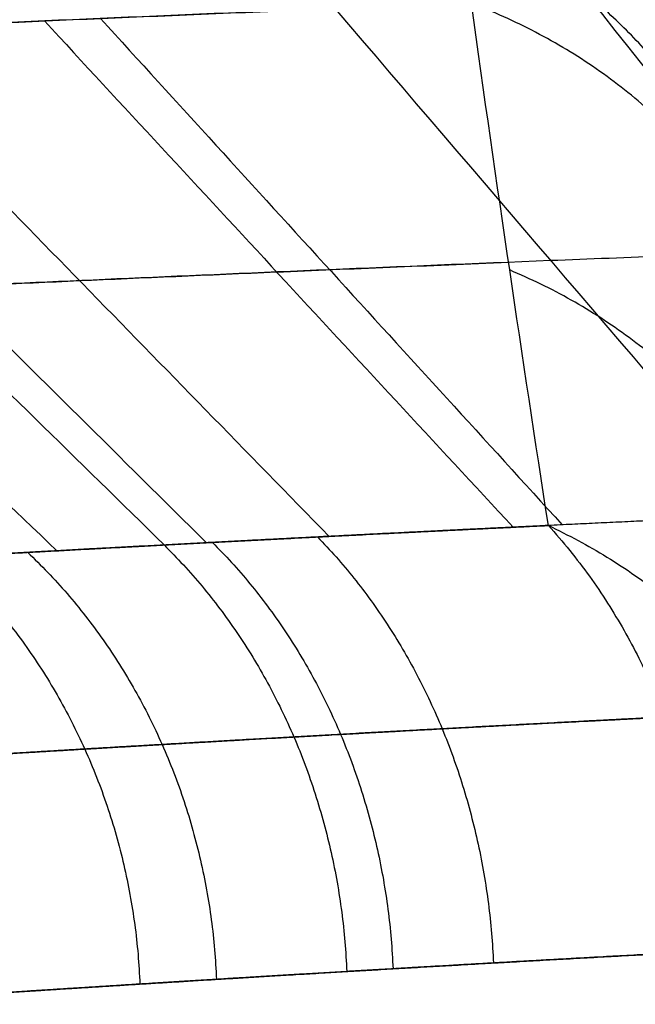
# Model space of a CAD drawing. Header units: millimetres. Extents: x -305 to 305, y -150 to 0.
# Tile 6 of 30: x -32 to -27, y -114 to -105. Entities that reach past the tile are written whole.
import ezdxf

# ---------------------------------------------------------------- set-up
doc = ezdxf.new("R2010")
doc.units = ezdxf.units.MM
doc.header["$MEASUREMENT"] = 0
doc.layers.add('Default', color=7, linetype='Continuous', true_color=0x000000)

msp = doc.modelspace()

# ---------------------------------------------------------------- linework, layer by layer
at = {"layer": 'Default'}
for points, weights in [([(-30.65915000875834, -101.8133038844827, -59.66026314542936), (-26.12632501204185, -101.8591440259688, -59.70332549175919), (-25.73309781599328, -106.3537514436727, -60.14415955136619)], [1, 0.7408386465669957, 1.000000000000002]), ([(-25.54254652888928, -108.5317626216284, -31.22187869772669), (-25.93621566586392, -104.0321203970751, -30.98427281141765), (-30.45886398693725, -103.9747947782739, -30.96053330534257)], [0.9999998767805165, 0.7415900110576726, 0.9999999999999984]), ([(-25.54254652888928, -108.5317626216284, -31.22187869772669), (-25.74797484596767, -106.1837152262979, -29.6094014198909), (-28.30278148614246, -105.2051989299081, -28.79019840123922)], [0.9999999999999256, 0.8683432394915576, 0.9999999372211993]), ([(-25.3450321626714, -110.7893621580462, -27.82670809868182), (-25.54662786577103, -108.4851127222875, -26.32429558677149), (-27.97836067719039, -107.4592644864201, -25.52296328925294)], [1.000000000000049, 0.8756082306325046, 1.000000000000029]), ([(-27.65121165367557, -109.6196964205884, -22.22364615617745), (-25.3532718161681, -110.6951990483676, -22.99526529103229), (-25.15567109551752, -112.9537690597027, -24.37092666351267)], [0.9999999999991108, 0.8834331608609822, 0.9999999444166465]), ([(-30.90252758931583, -109.7843641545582, 17.43196763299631), (-29.44955331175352, -111.2109007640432, 16.65068838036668), (-29.35600998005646, -113.3898165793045, 16.66135304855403)], [1.000000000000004, 0.916597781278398, 1.00000000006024]), ([(-30.49345306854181, -109.7627277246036, -18.13674456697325), (-29.05957413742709, -111.1891214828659, -17.32380991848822), (-28.96509238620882, -113.3668377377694, -17.33359752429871)], [1.000000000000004, 0.9166758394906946, 1.000000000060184]), ([(-29.60394814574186, -109.7165631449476, 19.55242330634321), (-28.21158361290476, -111.1426552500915, 18.67591764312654), (-28.11532049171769, -113.3178231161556, 18.68353527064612)], [1.000000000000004, 0.9168421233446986, 1.000000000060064]), ([(-32.05612924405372, -109.8468839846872, 15.21124939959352), (-30.54935201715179, -111.2738427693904, 14.52960523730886), (-30.458984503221, -113.456251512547, 14.54199632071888)], [1.000000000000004, 0.9163716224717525, 1.000000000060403]), ([(-32.73327928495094, -109.8845471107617, -13.69646998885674), (-31.19493220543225, -111.3117654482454, -13.08275787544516), (-31.1067608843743, -113.4962946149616, -13.09558815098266)], [1.000000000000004, 0.9162350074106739, 1.000000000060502])]:
    msp.add_rational_spline(points, weights, degree=2, dxfattribs=at)
for points, knots in [([(-28.30278148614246, -105.2051989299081, -28.79019840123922), (-29.72315616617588, -105.2603210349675, -27.40775129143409), (-31.04157496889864, -105.3154782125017, -25.92187153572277), (-32.55709535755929, -105.382153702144, -23.93252058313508), (-32.85411258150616, -105.3954050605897, -23.52713611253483), (-33.43073169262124, -105.4214486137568, -22.70846108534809), (-33.71057410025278, -105.434247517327, -22.29496656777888), (-34.52491372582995, -105.4719086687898, -21.04231537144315), (-35.03435064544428, -105.4960329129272, -20.19094577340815), (-36.46397594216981, -105.5649683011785, -17.58902554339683), (-37.28634211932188, -105.6063258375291, -15.79054345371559), (-38.32118656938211, -105.6594854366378, -12.99527081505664), (-38.63396325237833, -105.6757532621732, -12.04407479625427), (-39.18623783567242, -105.7047945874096, -10.12299546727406), (-39.42540687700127, -105.7174783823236, -9.15643306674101), (-40.0317383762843, -105.7499065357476, -6.24934980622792), (-40.29115019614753, -105.7640196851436, -4.290558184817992), (-40.46255724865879, -105.7733450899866, -1.327999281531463), (-40.48329956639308, -105.774479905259, -0.3358313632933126), (-40.45045563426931, -105.7726834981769, 1.657776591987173), (-40.3963545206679, -105.769733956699, 2.660008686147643), (-40.12468282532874, -105.7550048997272, 5.631064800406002), (-39.79871104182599, -105.7373151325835, 7.580496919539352), (-38.86291044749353, -105.6876554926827, 11.41855964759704), (-38.25156677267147, -105.6555938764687, 13.31080416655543), (-36.73780122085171, -105.5787608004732, 17.01813753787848), (-35.85185619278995, -105.5348974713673, 18.79375686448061), (-33.83085858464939, -105.439206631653, 22.19631488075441), (-32.69623738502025, -105.3874125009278, 23.82203980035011), (-30.80383590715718, -105.3061077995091, 26.14394188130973), (-30.1386975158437, -105.2783341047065, 26.90060858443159), (-28.76423853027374, -105.2229162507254, 28.35132215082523), (-28.05331615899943, -105.1951889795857, 29.04782440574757), (-25.85046288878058, -105.1126090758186, 31.05270497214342), (-24.28913604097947, -105.0583127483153, 32.27684889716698), (-21.80593467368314, -104.9807920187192, 33.94307744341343), (-20.95476909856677, -104.9555968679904, 34.4699754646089), (-19.20408374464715, -104.9069969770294, 35.46494704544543), (-18.3128606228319, -104.8838208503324, 35.92826110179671), (-15.60570211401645, -104.8185642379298, 37.21129422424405), (-13.74913530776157, -104.780449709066, 37.92876484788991), (-10.89068163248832, -104.7333972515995, 38.79875432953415), (-9.92530639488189, -104.7193964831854, 39.05422484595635), (-8.457443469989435, -104.7011308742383, 39.38508465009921), (-7.96474283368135, -104.6955682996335, 39.48663961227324), (-6.974393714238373, -104.6852719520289, 39.67162356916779), (-6.476109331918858, -104.6805227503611, 39.75513614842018), (-3.987090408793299, -104.6597695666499, 40.12486545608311), (-1.995524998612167, -104.6514750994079, 40.27058392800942), (-4.350745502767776e-06, -104.6514754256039, 40.27058587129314)], [-0.1960705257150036, -0.1960705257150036, -0.1960705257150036, -0.1960705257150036, -0.190045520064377, -0.190045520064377, -0.188539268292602, -0.188539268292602, -0.1870330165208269, -0.1870330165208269, -0.1840205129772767, -0.1840205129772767, -0.1779955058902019, -0.1779955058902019, -0.1749830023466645, -0.1749830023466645, -0.1719704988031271, -0.1719704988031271, -0.1659454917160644, -0.1659454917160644, -0.162932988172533, -0.162932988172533, -0.1599204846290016, -0.1599204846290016, -0.1538954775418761, -0.1538954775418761, -0.1478704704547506, -0.1478704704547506, -0.1418500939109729, -0.1418500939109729, -0.1358297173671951, -0.1358297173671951, -0.1328172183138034, -0.1328172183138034, -0.1298047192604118, -0.1298047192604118, -0.1237797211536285, -0.1237797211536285, -0.1207672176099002, -0.1207672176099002, -0.1177547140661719, -0.1177547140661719, -0.1117297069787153, -0.1117297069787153, -0.1087172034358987, -0.1087172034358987, -0.1072109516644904, -0.1072109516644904, -0.1057046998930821, -0.1057046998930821, -0.09967969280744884, -0.09967969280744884, -0.09967969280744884, -0.09967969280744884]), ([(-4.354139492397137e-06, -106.8266013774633, 37.83121142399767), (-0.9296176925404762, -106.8266013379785, 37.83121086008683), (-1.861577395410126, -106.8285069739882, 37.79734143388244), (-2.794568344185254, -106.8323291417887, 37.72898539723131), (-3.261063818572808, -106.834240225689, 37.69480737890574), (-3.728156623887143, -106.8366341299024, 37.65201485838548), (-4.195905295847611, -106.8395115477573, 37.60038630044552), (-4.663653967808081, -106.8423889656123, 37.54875774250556), (-5.13193666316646, -106.8457546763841, 37.48828315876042), (-5.59575601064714, -106.8495579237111, 37.41968240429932), (-6.059575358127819, -106.853361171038, 37.35108164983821), (-6.521896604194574, -106.8576282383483, 37.27404878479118), (-6.982481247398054, -106.8623393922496, 37.18850009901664), (-7.443065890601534, -106.8670505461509, 37.1029514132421), (-7.899274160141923, -106.8721761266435, 37.00942338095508), (-8.353682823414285, -106.8777366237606, 36.90769928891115), (-9.262500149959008, -106.8888576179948, 36.70425110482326), (-10.16297664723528, -106.9016924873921, 36.46789135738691), (-11.05388245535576, -106.9160890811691, 36.19880542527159), (-12.83569407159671, -106.944882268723, 35.66063356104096), (-14.57678216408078, -106.9798997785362, 34.99381416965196), (-16.28266932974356, -107.0203508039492, 34.19019044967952), (-17.13561291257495, -107.0405763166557, 33.78837858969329), (-17.97490642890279, -107.0620502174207, 33.35406605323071), (-18.79135280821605, -107.0843382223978, 32.89266320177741), (-19.60779918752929, -107.106626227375, 32.4312603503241), (-20.40443946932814, -107.1297947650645, 31.94125415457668), (-21.18093010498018, -107.1536230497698, 31.4234573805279), (-22.73391137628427, -107.2012796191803, 30.38786383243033), (-24.20929410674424, -107.2516552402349, 29.2396031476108), (-25.60359092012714, -107.3030776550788, 27.97700992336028), (-26.30073932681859, -107.3287888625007, 27.34571331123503), (-26.97993039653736, -107.3548547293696, 26.68314196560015), (-27.63222947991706, -107.3807397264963, 25.9970658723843), (-28.28452856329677, -107.4066247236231, 25.31098977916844), (-28.90779719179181, -107.4322327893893, 24.60397617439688), (-29.50217908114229, -107.4573382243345, 23.87717171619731), (-30.69094285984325, -107.5075490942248, 22.42356279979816), (-31.76790990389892, -107.5559016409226, 20.88682625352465), (-32.72973987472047, -107.600715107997, 19.26978493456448), (-33.21065486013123, -107.6231218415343, 18.4612642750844), (-33.66273005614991, -107.6446553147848, 17.63278167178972), (-34.08556873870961, -107.6651181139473, 16.78265777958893), (-34.50840742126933, -107.6855809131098, 15.93253388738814), (-34.90122768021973, -107.7049532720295, 15.06153948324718), (-35.25728124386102, -107.7227334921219, 14.18545409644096), (-35.96938837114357, -107.7582939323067, 12.43328332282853), (-36.54559945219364, -107.788047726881, 10.63957523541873), (-36.98607648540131, -107.8110434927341, 8.80841283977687), (-37.20631500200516, -107.8225413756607, 7.892831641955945), (-37.39245520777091, -107.832351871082, 6.968480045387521), (-37.54418618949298, -107.8403847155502, 6.033839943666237), (-37.69591717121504, -107.8484175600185, 5.099199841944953), (-37.81325093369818, -107.8546674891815, 4.151971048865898), (-37.89431999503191, -107.8589959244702, 3.202292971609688), (-38.05645811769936, -107.8676527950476, 1.302936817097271), (-38.07328495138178, -107.8685635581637, -0.5877924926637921), (-37.94980845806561, -107.8619611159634, -2.467577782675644), (-37.82633196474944, -107.8553586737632, -4.347363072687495), (-37.56327724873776, -107.8413009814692, -6.214193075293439), (-37.15507999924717, -107.8198829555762, -8.073510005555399), (-36.95098137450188, -107.8091739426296, -9.00316847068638), (-36.71155479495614, -107.7967144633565, -9.925692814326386), (-36.43825759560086, -107.7826378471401, -10.83553344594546), (-36.30160899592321, -107.7755995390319, -11.290453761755), (-36.15745013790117, -107.7682066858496, -11.73917063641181), (-36.00486305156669, -107.7604356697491, -12.18549932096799), (-35.8522759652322, -107.7526646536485, -12.63182800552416), (-35.69149419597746, -107.7445238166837, -13.07480815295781), (-35.5226304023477, -107.7360323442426, -13.51423898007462), (-34.84717522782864, -107.7020664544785, -15.27196228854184), (-34.04398600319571, -107.6625287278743, -16.97102395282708), (-33.11214878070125, -107.6186334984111, -18.61193944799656), (-32.64623016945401, -107.5966858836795, -19.43239719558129), (-32.14768181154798, -107.5736359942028, -20.23869351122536), (-31.61729368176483, -107.5497133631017, -21.02799884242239), (-31.08690555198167, -107.5257907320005, -21.81730417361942), (-30.53074847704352, -107.5012789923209, -22.58083485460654), (-29.94935176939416, -107.4763646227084, -23.31976062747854), (-29.32453361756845, -107.4495895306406, -24.11387285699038), (-28.67060522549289, -107.4223587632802, -24.87993926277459), (-27.98772649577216, -107.394928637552, -25.6181879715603)], [-6.422559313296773e-14, -6.422559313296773e-14, -6.422559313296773e-14, -6.422559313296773e-14, 3.011844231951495, 3.011844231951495, 3.011844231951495, 4.517766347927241, 4.517766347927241, 4.517766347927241, 6.023688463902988, 6.023688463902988, 6.023688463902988, 7.529610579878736, 7.529610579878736, 7.529610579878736, 9.035532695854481, 9.035532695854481, 9.035532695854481, 12.04737692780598, 12.04737692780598, 12.04737692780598, 18.07106539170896, 18.07106539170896, 18.07106539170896, 21.08290962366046, 21.08290962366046, 21.08290962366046, 24.09475385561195, 24.09475385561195, 24.09475385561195, 30.11844231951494, 30.11844231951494, 30.11844231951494, 33.13028655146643, 33.13028655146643, 33.13028655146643, 36.14213078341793, 36.14213078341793, 36.14213078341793, 42.16581924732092, 42.16581924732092, 42.16581924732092, 45.17766347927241, 45.17766347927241, 45.17766347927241, 48.1895077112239, 48.1895077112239, 48.1895077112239, 54.2131961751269, 54.2131961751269, 54.2131961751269, 57.2250404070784, 57.2250404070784, 57.2250404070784, 60.2368846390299, 60.2368846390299, 60.2368846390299, 66.26057310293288, 66.26057310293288, 66.26057310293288, 72.28426156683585, 72.28426156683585, 72.28426156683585, 75.29610579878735, 75.29610579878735, 75.29610579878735, 76.8020279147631, 76.8020279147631, 76.8020279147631, 78.30795003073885, 78.30795003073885, 78.30795003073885, 84.33163849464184, 84.33163849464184, 84.33163849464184, 87.34348272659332, 87.34348272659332, 87.34348272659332, 90.35532695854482, 90.35532695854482, 90.35532695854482, 93.59210990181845, 93.59210990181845, 93.59210990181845, 93.59210990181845]), ([(-27.65121165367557, -109.6196964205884, -22.22364615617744), (-27.52583543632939, -109.7570484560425, -22.12762550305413), (-27.41016698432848, -109.9007880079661, -22.03968984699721), (-27.19711220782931, -110.1975655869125, -21.87889541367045), (-27.09926026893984, -110.3514827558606, -21.80568982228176), (-26.92292119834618, -110.6617953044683, -21.67508780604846), (-26.84445682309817, -110.8179810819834, -21.61765523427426), (-26.70455418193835, -111.1302781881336, -21.51643213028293), (-26.64281304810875, -111.2870635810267, -21.47248501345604), (-26.53520709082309, -111.5964465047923, -21.39727134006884), (-26.48899878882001, -111.7498625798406, -21.36573453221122), (-26.41006285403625, -112.0519710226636, -21.31339280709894), (-26.37721214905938, -112.201056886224, -21.29245767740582), (-26.3228940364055, -112.4960545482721, -21.25970893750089), (-26.30145927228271, -112.641775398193, -21.24789341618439), (-26.26883532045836, -112.9303641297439, -21.23240079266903), (-26.25764556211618, -113.073243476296, -21.22871909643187), (-26.2511863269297, -113.2150502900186, -21.22883106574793)], [0, 0, 0, 0, 0.5132052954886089, 0.5132052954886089, 1.026588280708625, 1.026588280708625, 1.541487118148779, 1.541487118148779, 2.054131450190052, 2.054131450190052, 2.566094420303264, 2.566094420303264, 3.077717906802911, 3.077717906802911, 3.588028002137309, 3.588028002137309, 4.098271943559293, 4.098271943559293, 4.098271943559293, 4.098271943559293])]:
    msp.add_open_spline(points, degree=3, knots=knots, dxfattribs=at)
for points in [[(-27.65121165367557, -109.6196964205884, -22.22364615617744), (-27.8696672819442, -108.2156621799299, -24.43576685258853), (-28.08796716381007, -106.7340851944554, -26.62085590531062), (-28.30278148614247, -105.2051989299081, -28.79019840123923)], [(-27.30026855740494, -105.1669586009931, 29.73318400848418), (-26.16636483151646, -106.5949875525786, 28.55886013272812), (-25.03184340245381, -108.0229889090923, 27.3850949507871), (-23.89632399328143, -109.4509424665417, 26.21222851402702)], [(-29.4553105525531, -105.2508044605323, 27.62186877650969), (-28.23383054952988, -106.6782625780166, 26.53262597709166), (-27.01177608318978, -108.1056930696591, 25.44398664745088), (-25.78879480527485, -109.5330757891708, 24.35631674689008)], [(-31.91468302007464, -105.3539602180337, -24.76946925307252), (-30.59380311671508, -106.7807165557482, -23.79458698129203), (-29.27242336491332, -108.2074469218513, -22.82033918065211), (-27.9502385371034, -109.6341324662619, -21.84710892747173)], [(-31.44022608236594, -105.3334476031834, 25.36311679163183), (-30.13849576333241, -106.7603275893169, 24.36448983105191), (-28.83624904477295, -108.1871811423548, 23.3664934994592), (-27.53317032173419, -109.6139890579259, 22.36950887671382)], [(-33.68349998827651, -105.4330519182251, -22.32990797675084), (-32.29155634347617, -106.8592375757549, -21.45235620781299), (-30.8991843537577, -108.2853998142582, -20.57544101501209), (-29.50612332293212, -109.7115216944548, -19.69954548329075)], [(-35.26767548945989, -105.507317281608, -19.75985051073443), (-33.81234998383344, -106.9329913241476, -18.98439065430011), (-32.35667354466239, -108.3586453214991, -18.20954790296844), (-30.9004332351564, -109.7842648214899, -17.43569251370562)], [(-34.8625074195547, -105.488019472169, 20.45945766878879), (-33.42336417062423, -106.913830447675, 19.65624178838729), (-31.98384895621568, -108.3396204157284, 18.85365037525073), (-30.54373590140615, -109.7653742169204, 18.05205839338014)], [(-36.29874207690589, -105.5573179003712, 17.81512192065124), (-34.80231154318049, -106.9826616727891, 17.11663121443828), (-33.3055875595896, -108.407988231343, 16.41872962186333), (-31.80839242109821, -109.8332851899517, 15.72176991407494)]]:
    msp.add_open_spline(points, degree=3, dxfattribs=at)
for points, weights, knots in [([(-4.358021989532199e-06, -108.9454494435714, 35.45495186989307), (-1.660369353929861, -108.94544815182, 35.45495312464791), (-3.314613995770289, -108.9528561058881, 35.33907898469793), (-5.787090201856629, -108.9748059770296, 34.99025285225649), (-6.610208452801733, -108.9839135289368, 34.84458519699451), (-8.254673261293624, -109.0056854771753, 34.49268218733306), (-9.074095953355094, -109.0184748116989, 34.28659614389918), (-11.4947348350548, -109.061176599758, 33.58551126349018), (-13.06990120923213, -109.0958828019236, 33.00575895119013), (-16.14068743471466, -109.1753612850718, 31.62035069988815), (-17.60729089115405, -109.2196261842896, 30.82788711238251), (-20.40938468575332, -109.3136160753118, 29.05221020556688), (-21.74492471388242, -109.363472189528, 28.06889905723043), (-23.33099064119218, -109.4274732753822, 26.71897847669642), (-23.64404149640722, -109.4403574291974, 26.44290645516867), (-24.26164685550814, -109.466251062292, 25.87848556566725), (-24.56674794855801, -109.4792781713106, 25.58958063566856), (-25.46318417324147, -109.5182285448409, 24.71006755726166), (-26.03639374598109, -109.5440093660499, 24.10622995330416), (-27.68582076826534, -109.6203614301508, 22.24251069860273), (-28.69135871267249, -109.6698570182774, 20.93154407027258), (-30.06024382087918, -109.7399176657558, 18.86286209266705), (-30.4932077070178, -109.7625538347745, 18.15621528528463), (-31.31184886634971, -109.8061765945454, 16.70771877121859), (-31.69857471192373, -109.8271852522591, 15.9633284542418), (-32.77124057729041, -109.8862848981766, 13.70708932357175), (-33.37350041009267, -109.9206303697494, 12.16825116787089), (-34.35938792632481, -109.9777278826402, 9.023105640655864), (-34.74307168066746, -110.0004827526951, 7.416560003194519), (-35.14993001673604, -110.0248046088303, 4.954553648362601), (-35.25718800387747, -110.0312099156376, 4.123986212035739), (-35.41173415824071, -110.0405196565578, 2.471136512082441), (-35.45964049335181, -110.0434235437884, 1.645885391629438), (-35.51701410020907, -110.0468626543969, -0.8273747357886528), (-35.44051891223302, -110.0422420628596, -2.472608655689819), (-35.1525488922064, -110.0249228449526, -4.935061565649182), (-35.02758175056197, -110.0173957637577, -5.755056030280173), (-34.79540844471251, -110.0036371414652, -6.984225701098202), (-34.71061954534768, -109.9986264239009, -7.393304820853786), (-34.52728896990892, -109.9877371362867, -8.20548883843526), (-34.42863847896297, -109.9819073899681, -8.60919280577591), (-33.90131700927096, -109.9510771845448, -10.61414946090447), (-33.37109012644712, -109.9203614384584, -12.17506135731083), (-32.09547119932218, -109.8487369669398, -15.21788100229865), (-31.35045976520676, -109.8078108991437, -16.69858371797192), (-29.63644947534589, -109.7176489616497, -19.57490757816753), (-28.68797727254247, -109.6695355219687, -20.93611164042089), (-27.65121165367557, -109.6196964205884, -22.22364615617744)], [0.9999999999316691, 0.9999999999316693, 0.9999999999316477, 0.9999999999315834, 0.9999999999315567, 0.9999999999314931, 0.9999999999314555, 0.9999999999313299, 0.9999999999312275, 0.9999999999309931, 0.9999999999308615, 0.9999999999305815, 0.9999999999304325, 0.9999999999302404, 0.9999999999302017, 0.9999999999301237, 0.9999999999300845, 0.9999999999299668, 0.9999999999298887, 0.9999999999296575, 0.9999999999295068, 0.9999999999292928, 0.9999999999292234, 0.9999999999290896, 0.999999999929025, 0.9999999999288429, 0.999999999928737, 0.9999999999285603, 0.9999999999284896, 0.9999999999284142, 0.9999999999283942, 0.9999999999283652, 0.9999999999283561, 0.9999999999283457, 0.9999999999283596, 0.9999999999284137, 0.9999999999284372, 0.9999999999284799, 0.9999999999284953, 0.9999999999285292, 0.9999999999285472, 0.9999999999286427, 0.9999999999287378, 0.9999999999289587, 0.9999999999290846, 0.999999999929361, 0.9999999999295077, 0.9999999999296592], [-0.08322908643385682, -0.08322908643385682, -0.08322908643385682, -0.08322908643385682, -0.07824058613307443, -0.07824058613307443, -0.0757427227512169, -0.0757427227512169, -0.0732448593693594, -0.0732448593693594, -0.06824913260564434, -0.06824913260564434, -0.0632534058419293, -0.0632534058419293, -0.05825767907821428, -0.05825767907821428, -0.05700874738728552, -0.05700874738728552, -0.05575981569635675, -0.05575981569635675, -0.05326195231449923, -0.05326195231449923, -0.04826622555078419, -0.04826622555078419, -0.04576836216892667, -0.04576836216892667, -0.04327049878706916, -0.04327049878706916, -0.03827477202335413, -0.03827477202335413, -0.03327904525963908, -0.03327904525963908, -0.03078118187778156, -0.03078118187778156, -0.02828331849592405, -0.02828331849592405, -0.02328759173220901, -0.02328759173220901, -0.02078972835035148, -0.02078972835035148, -0.01954079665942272, -0.01954079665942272, -0.01829186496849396, -0.01829186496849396, -0.01329613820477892, -0.01329613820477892, -0.00830041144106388, -0.00830041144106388, -0.00330468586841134, -0.00330468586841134, -0.00330468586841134, -0.00330468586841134]), ([(-26.66359382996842, -111.2393103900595, -21.48745694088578), (-27.66492832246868, -111.2901058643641, -20.2435016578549), (-28.58110364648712, -111.3391543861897, -18.92819528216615), (-30.23699763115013, -111.431088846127, -16.14843315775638), (-30.95696963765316, -111.4728371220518, -14.71699270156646), (-32.18976226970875, -111.5459064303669, -11.77528883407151), (-32.70240092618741, -111.5772586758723, -10.26557146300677), (-33.21208404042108, -111.6087179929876, -8.326988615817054), (-33.30743060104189, -111.6146664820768, -7.936668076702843), (-33.48467380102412, -111.6257814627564, -7.151166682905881), (-33.56669090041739, -111.6308991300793, -6.755315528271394), (-33.79113468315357, -111.6449414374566, -5.566642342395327), (-33.91196386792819, -111.6526256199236, -4.77352574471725), (-34.19040929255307, -111.6703069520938, -2.391653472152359), (-34.26437087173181, -111.6750240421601, -0.8003282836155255), (-34.20889415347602, -111.6715131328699, 1.59201601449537), (-34.16256968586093, -111.6685482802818, 2.390301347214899), (-34.01314336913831, -111.6590444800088, 3.988976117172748), (-33.90943622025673, -111.652505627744, 4.792334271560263), (-33.51605780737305, -111.6276771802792, 7.173635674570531), (-33.14514092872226, -111.6044526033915, 8.727256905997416), (-32.19212139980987, -111.5461839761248, 11.76863718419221), (-31.61003089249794, -111.5111411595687, 13.25646694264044), (-30.57338380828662, -111.4508521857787, 15.43771394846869), (-30.19966984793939, -111.4294228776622, 16.15730566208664), (-29.40876307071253, -111.3849402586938, 17.55721658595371), (-28.99046999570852, -111.361858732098, 18.24015713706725), (-27.66817415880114, -111.2904340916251, 20.23912265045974), (-26.69701832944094, -111.2399878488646, 21.50567779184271), (-25.10439248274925, -111.1621973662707, 23.3058205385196), (-24.55094448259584, -111.1359328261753, 23.88903317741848), (-23.68562795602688, -111.0962642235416, 24.73829477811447), (-23.39111613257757, -111.0829969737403, 25.01726485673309), (-22.79500419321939, -111.0566293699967, 25.56222240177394), (-22.49287289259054, -111.0435108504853, 25.82875171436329), (-20.96229842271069, -110.9783540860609, 27.13186807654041), (-19.67374653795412, -110.9276138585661, 28.08087997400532), (-16.97080530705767, -110.8319849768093, 29.79426625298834), (-15.55638990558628, -110.7869622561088, 30.55875723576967), (-12.59580595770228, -110.7061552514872, 31.89485414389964), (-11.07727083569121, -110.6708722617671, 32.45394743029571), (-8.743941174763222, -110.6274695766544, 33.12994886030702), (-7.954172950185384, -110.6144726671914, 33.32863183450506), (-6.369731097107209, -110.5923557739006, 33.6677886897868), (-5.576359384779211, -110.583099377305, 33.80824220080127), (-3.191373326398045, -110.5607753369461, 34.14482466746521), (-1.595099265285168, -110.5532510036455, 34.2564876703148), (0.8079688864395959, -110.5532857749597, 34.25599978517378), (1.610254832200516, -110.5552065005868, 34.22774768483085), (2.815908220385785, -110.5608871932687, 34.14247235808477), (3.218194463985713, -110.5632575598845, 34.10688634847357), (4.023403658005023, -110.5689674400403, 34.02119549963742), (4.427188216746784, -110.5723078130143, 33.97096117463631), (6.435938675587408, -110.5912896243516, 33.68459693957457), (8.008453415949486, -110.6137156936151, 33.34431439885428), (11.08603590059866, -110.6710619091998, 32.45010463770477), (12.5915349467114, -110.7060011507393, 31.89600810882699), (14.79791455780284, -110.7662520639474, 30.90143518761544), (15.52777497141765, -110.787768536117, 30.54081432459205), (16.95055160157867, -110.8325700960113, 29.7737792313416), (17.64487821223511, -110.8558208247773, 29.3669718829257), (19.67673639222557, -110.9277527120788, 28.07898765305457), (20.96390884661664, -110.9784124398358, 27.13025049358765), (22.7936425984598, -111.0563326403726, 25.57280175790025), (23.38665401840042, -111.0825821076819, 25.03118369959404), (24.53847290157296, -111.1353414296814, 23.90180065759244), (25.09782149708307, -111.1619214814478, 23.31302824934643), (26.69795853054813, -111.240013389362, 21.5050501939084), (27.67018218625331, -111.2905196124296, 20.23619237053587), (29.43067126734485, -111.3856647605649, 17.57458223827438), (30.21877674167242, -111.430249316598, 16.18207205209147), (31.08527154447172, -111.4805844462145, 14.3610684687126), (31.25273995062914, -111.4903926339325, 13.99245325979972), (31.57311727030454, -111.5093261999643, 13.25286405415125), (31.72622708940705, -111.5184468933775, 12.88154831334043), (32.16529844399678, -111.5446092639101, 11.76150177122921), (32.43080596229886, -111.5607980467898, 11.00704637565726), (33.14571493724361, -111.6044776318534, 8.725172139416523), (33.51558260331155, -111.627651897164, 7.173963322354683), (33.90750366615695, -111.6523677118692, 4.805298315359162), (34.01097676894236, -111.6589112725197, 4.008429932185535), (34.16201684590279, -111.6685088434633, 2.399875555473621), (34.20870898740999, -111.6714827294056, 1.597370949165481), (34.26455920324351, -111.6750468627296, -0.8031859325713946), (34.18998462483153, -111.6702451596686, -2.394839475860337), (33.91237209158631, -111.652683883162, -4.77025494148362), (33.79212740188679, -111.6450748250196, -5.559895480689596), (33.56944197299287, -111.6310762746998, -6.7414702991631), (33.48815775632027, -111.6259903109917, -7.134817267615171), (33.31129409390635, -111.6149583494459, -7.920415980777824), (33.21549650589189, -111.6089978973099, -8.313457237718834), (32.70357207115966, -111.5772831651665, -10.26327032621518), (32.18905453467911, -111.5459400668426, -11.77717767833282), (30.95636908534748, -111.4727227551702, -14.71822525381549), (30.23856474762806, -111.4312052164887, -16.14447909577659), (29.00526259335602, -111.3626917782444, -18.21680900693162), (28.56607920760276, -111.3387601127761, -18.89889001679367), (27.64631445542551, -111.289776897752, -20.22197606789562), (27.16524177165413, -111.2647167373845, -20.86426502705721), (26.6635463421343, -111.2393004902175, -21.48751625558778)], [0.9585948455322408, 0.9585056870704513, 0.9584191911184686, 0.9582566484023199, 0.9581824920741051, 0.9580525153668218, 0.9579964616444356, 0.9579402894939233, 0.9579296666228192, 0.9579097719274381, 0.9579005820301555, 0.9578754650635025, 0.9578616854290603, 0.9578299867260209, 0.9578215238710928, 0.9578278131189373, 0.9578331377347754, 0.9578501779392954, 0.9578618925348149, 0.9579063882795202, 0.9579479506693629, 0.9580519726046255, 0.9581144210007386, 0.958221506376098, 0.9582595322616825, 0.9583382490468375, 0.9583790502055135, 0.9585050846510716, 0.9585937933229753, 0.958729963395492, 0.9587758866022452, 0.9588450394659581, 0.9588681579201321, 0.9589140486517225, 0.9589368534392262, 0.9590500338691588, 0.9591377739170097, 0.9593025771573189, 0.9593798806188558, 0.9595180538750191, 0.9595782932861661, 0.9596521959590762, 0.9596742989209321, 0.9597117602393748, 0.9597274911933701, 0.9597653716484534, 0.9597780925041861, 0.9597780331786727, 0.959774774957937, 0.9597651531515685, 0.959761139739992, 0.9597514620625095, 0.9597457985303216, 0.959713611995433, 0.9596755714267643, 0.9595779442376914, 0.9595183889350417, 0.9594152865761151, 0.9593784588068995, 0.9593014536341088, 0.9592615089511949, 0.9591375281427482, 0.9590499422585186, 0.9589145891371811, 0.958868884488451, 0.9587769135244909, 0.9587304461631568, 0.9585936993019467, 0.9585049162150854, 0.9583370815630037, 0.9582580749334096, 0.9581686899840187, 0.9581512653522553, 0.9581176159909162, 0.9581013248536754, 0.9580547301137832, 0.9580259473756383, 0.957947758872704, 0.9579064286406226, 0.9578621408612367, 0.9578504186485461, 0.9578332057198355, 0.9578278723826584, 0.9578214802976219, 0.9578301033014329, 0.9578615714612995, 0.9578752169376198, 0.9579002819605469, 0.9579093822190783, 0.9579291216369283, 0.9579397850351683, 0.9579964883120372, 0.9580524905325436, 0.9581826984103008, 0.9582564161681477, 0.9583775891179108, 0.9584198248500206, 0.9585061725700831, 0.9585502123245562, 0.9585948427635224], [-5.916822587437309e-12, -5.916822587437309e-12, -5.916822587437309e-12, -5.916822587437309e-12, 4.987839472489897, 4.987839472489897, 9.975678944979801, 9.975678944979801, 14.96351841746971, 14.96351841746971, 16.21047828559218, 16.21047828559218, 17.45743815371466, 17.45743815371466, 19.95135788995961, 19.95135788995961, 24.93919736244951, 24.93919736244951, 27.43311709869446, 27.43311709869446, 29.92703683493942, 29.92703683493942, 34.91487630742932, 34.91487630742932, 39.90271577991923, 39.90271577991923, 42.39663551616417, 42.39663551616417, 44.89055525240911, 44.89055525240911, 49.87839472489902, 49.87839472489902, 52.37231446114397, 52.37231446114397, 53.61927432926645, 53.61927432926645, 54.86623419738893, 54.86623419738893, 59.85407366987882, 59.85407366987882, 64.84191314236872, 64.84191314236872, 69.82975261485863, 69.82975261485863, 72.32367235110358, 72.32367235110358, 74.81759208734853, 74.81759208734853, 79.80543155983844, 79.80543155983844, 82.29935129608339, 82.29935129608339, 83.54631116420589, 83.54631116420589, 84.79327103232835, 84.79327103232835, 89.78111050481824, 89.78111050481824, 94.76894997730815, 94.76894997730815, 97.2628697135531, 97.2628697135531, 99.75678944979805, 99.75678944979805, 104.744628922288, 104.744628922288, 107.2385486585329, 107.2385486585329, 109.7324683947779, 109.7324683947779, 114.7203078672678, 114.7203078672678, 119.7081473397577, 119.7081473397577, 120.9551072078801, 120.9551072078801, 122.2020670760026, 122.2020670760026, 124.6959868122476, 124.6959868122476, 129.6838262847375, 129.6838262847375, 132.1777460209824, 132.1777460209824, 134.6716657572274, 134.6716657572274, 139.6595052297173, 139.6595052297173, 142.1534249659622, 142.1534249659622, 143.4003848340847, 143.4003848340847, 144.6473447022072, 144.6473447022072, 149.6351841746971, 149.6351841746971, 154.623023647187, 154.623023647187, 157.1169433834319, 157.1169433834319, 159.6108631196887, 159.6108631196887, 159.6108631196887, 159.6108631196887]), ([(7.007161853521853e-12, -112.5028336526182, 33.78561836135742), (-1.572011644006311, -112.5028322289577, 33.78561990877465), (-3.138451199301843, -112.5106226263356, 33.67616639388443), (-5.480796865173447, -112.5337295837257, 33.3463473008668), (-6.260915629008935, -112.5433225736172, 33.20854376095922), (-7.818242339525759, -112.5662305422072, 32.87594072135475), (-8.594854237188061, -112.5796987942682, 32.6810218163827), (-10.88974711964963, -112.6246849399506, 32.01765403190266), (-12.38375580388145, -112.6612647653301, 31.46886682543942), (-15.29748309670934, -112.7450635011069, 30.1568616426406), (-16.6903662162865, -112.7917762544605, 29.40578897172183), (-19.35354715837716, -112.891046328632, 27.72137807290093), (-20.62382450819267, -112.9437392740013, 26.78801506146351), (-22.13373189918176, -113.0114490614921, 25.50535410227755), (-22.43179838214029, -113.0250819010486, 25.24299709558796), (-23.01999380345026, -113.0524876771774, 24.70647150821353), (-23.31065211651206, -113.0662797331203, 24.4317642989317), (-24.16464873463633, -113.107516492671, 23.59547299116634), (-24.71114882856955, -113.1348326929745, 23.02087589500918), (-26.2838840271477, -113.2157400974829, 21.24715179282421), (-27.24367520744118, -113.2682428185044, 19.99833103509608), (-28.55114313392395, -113.3426132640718, 18.02613738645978), (-28.96484987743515, -113.3666516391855, 17.35218561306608), (-29.74717008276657, -113.4129815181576, 15.97052048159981), (-30.11699846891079, -113.4353104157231, 15.26000156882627), (-31.14295657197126, -113.498133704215, 13.10598582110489), (-31.71937023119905, -113.534666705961, 11.63604719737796), (-32.66331221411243, -113.5954254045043, 8.630229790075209), (-33.03084143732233, -113.6196503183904, 7.094351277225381), (-33.42069724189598, -113.6455528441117, 4.739536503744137), (-33.52348235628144, -113.652374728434, 3.945071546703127), (-33.67157658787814, -113.6622897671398, 2.364111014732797), (-33.71749826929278, -113.6653836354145, 1.574531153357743), (-33.77248546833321, -113.6690466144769, -0.7915633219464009), (-33.69916870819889, -113.6641246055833, -2.365445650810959), (-33.42319793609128, -113.6456776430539, -4.720986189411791), (-33.30344330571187, -113.6376606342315, -5.505282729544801), (-33.08108045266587, -113.6230157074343, -6.680370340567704), (-32.9997572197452, -113.6176736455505, -7.07201599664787), (-32.82413871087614, -113.6060800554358, -7.848606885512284), (-32.72970541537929, -113.5998781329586, -8.234334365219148), (-32.22486466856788, -113.5670752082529, -10.15030971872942), (-31.71694411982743, -113.5343719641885, -11.64275517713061), (-30.49657764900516, -113.4582172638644, -14.5484211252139), (-29.78395279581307, -113.414709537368, -15.96199552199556), (-28.14623197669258, -113.3189659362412, -18.70519952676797), (-27.2404419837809, -113.2679008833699, -20.0026004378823), (-26.2511863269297, -113.2150502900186, -21.22883106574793)], [1.000000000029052, 1.000000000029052, 1.000000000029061, 1.000000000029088, 1.0000000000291, 1.000000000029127, 1.000000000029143, 1.000000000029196, 1.000000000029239, 1.000000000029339, 1.000000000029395, 1.000000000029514, 1.000000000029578, 1.000000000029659, 1.000000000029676, 1.000000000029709, 1.000000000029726, 1.000000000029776, 1.000000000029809, 1.000000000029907, 1.000000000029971, 1.000000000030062, 1.000000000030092, 1.000000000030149, 1.000000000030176, 1.000000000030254, 1.000000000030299, 1.000000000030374, 1.000000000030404, 1.000000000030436, 1.000000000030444, 1.000000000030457, 1.000000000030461, 1.000000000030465, 1.000000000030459, 1.000000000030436, 1.000000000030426, 1.000000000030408, 1.000000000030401, 1.000000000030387, 1.000000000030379, 1.000000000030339, 1.000000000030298, 1.000000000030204, 1.000000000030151, 1.000000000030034, 1.000000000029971, 1.000000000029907], [0.07821592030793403, 0.07821592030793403, 0.07821592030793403, 0.07821592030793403, 0.0829890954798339, 0.0829890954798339, 0.08537913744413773, 0.08537913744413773, 0.08776917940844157, 0.08776917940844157, 0.09254926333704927, 0.09254926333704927, 0.09732934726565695, 0.09732934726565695, 0.1021094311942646, 0.1021094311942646, 0.1033044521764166, 0.1033044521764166, 0.1044994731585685, 0.1044994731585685, 0.1068895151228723, 0.1068895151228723, 0.11166959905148, 0.11166959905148, 0.1140596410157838, 0.1140596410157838, 0.1164496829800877, 0.1164496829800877, 0.1212297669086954, 0.1212297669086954, 0.126009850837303, 0.126009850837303, 0.1283998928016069, 0.1283998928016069, 0.1307899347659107, 0.1307899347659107, 0.1355700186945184, 0.1355700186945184, 0.1379600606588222, 0.1379600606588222, 0.1391550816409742, 0.1391550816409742, 0.1403501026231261, 0.1403501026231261, 0.1451301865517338, 0.1451301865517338, 0.1499102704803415, 0.1499102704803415, 0.1546903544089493, 0.1546903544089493, 0.1546903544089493, 0.1546903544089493])]:
    msp.add_rational_spline(points, weights, degree=3, knots=knots, dxfattribs=at)

doc.saveas('drawing.dxf')
